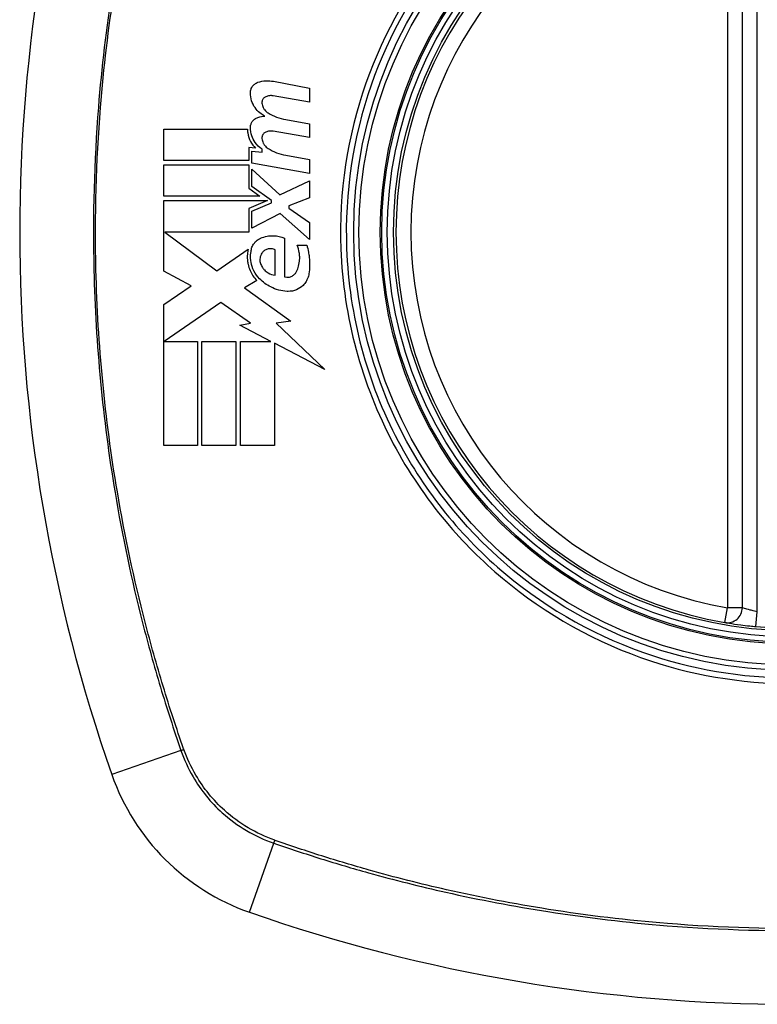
# Model space of a CAD drawing. Header units: inches. Extents: x 93 to 225, y 70 to 97.
# Tile 6 of 27: x 125.182 to 125.765, y 95.162 to 95.94. Entities that reach past the tile are written whole.
import ezdxf

# ---------------------------------------------------------------- set-up
doc = ezdxf.new("R2010")
doc.units = ezdxf.units.IN
doc.header["$MEASUREMENT"] = 0
doc.layers.add('Visible Edges(ANSI)', color=7, linetype='Continuous', lineweight=25)
doc.layers.add('Visible Tangent Edges(ANSI)', color=7, linetype='Continuous', lineweight=25)

msp = doc.modelspace()

# ---------------------------------------------------------------- linework, layer by layer
at = {"layer": 'Visible Edges(ANSI)'}
for p, q in [((125.75328, 95.47498), (125.75328, 96.06858)), ((125.38283, 95.89108), (125.4114, 95.88553)), ((125.4114, 95.87453), (125.38265, 95.87959)), ((125.4114, 95.88553), (125.4114, 95.87453)), ((125.39265, 95.86084), (125.4114, 95.85753)), ((125.4114, 95.85753), (125.4114, 95.84653)), ((125.29615, 95.82853), (125.29615, 95.85328)), ((125.29615, 95.85328), (125.3624, 95.85328)), ((125.4114, 95.84653), (125.38265, 95.8516)), ((125.36865, 95.83833), (125.36352, 95.83878)), ((125.36352, 95.83878), (125.36352, 95.82853)), ((125.3659, 95.82631), (125.3659, 95.83578)), ((125.3659, 95.83578), (125.3739, 95.83508)), ((125.3739, 95.83508), (125.3739, 95.8375)), ((125.39265, 95.83259), (125.4114, 95.82928)), ((125.36352, 95.82853), (125.29615, 95.82853)), ((125.29615, 95.80028), (125.29615, 95.82503)), ((125.29615, 95.82503), (125.36352, 95.82503)), ((125.36352, 95.82503), (125.36352, 95.80655)), ((125.4114, 95.81828), (125.3659, 95.82631)), ((125.4114, 95.82928), (125.4114, 95.81828)), ((125.3659, 95.80791), (125.3659, 95.82153)), ((125.3659, 95.82153), (125.38799, 95.80128)), ((125.38121, 95.79678), (125.3659, 95.80791)), ((125.38799, 95.80128), (125.4114, 95.81253)), ((125.4114, 95.81253), (125.4114, 95.79903)), ((125.37215, 95.80028), (125.29615, 95.80028)), ((125.36352, 95.80655), (125.37215, 95.80028)), ((125.29615, 95.74103), (125.29615, 95.79678)), ((125.29615, 95.79678), (125.37824, 95.79678)), ((125.37824, 95.79678), (125.36352, 95.79053)), ((125.3659, 95.78853), (125.38121, 95.79503)), ((125.38121, 95.79503), (125.38121, 95.79678)), ((125.4114, 95.79903), (125.39515, 95.79278)), ((125.39515, 95.79278), (125.39515, 95.79078)), ((125.36352, 95.79053), (125.36352, 95.77178)), ((125.3659, 95.77503), (125.3659, 95.78853)), ((125.38815, 95.78653), (125.3659, 95.77503)), ((125.4114, 95.76603), (125.38815, 95.78653)), ((125.39515, 95.79078), (125.4114, 95.77953)), ((125.4114, 95.77953), (125.4114, 95.76603)), ((125.36352, 95.77178), (125.29719, 95.77178)), ((125.29719, 95.77178), (125.33802, 95.74128)), ((125.39165, 95.76703), (125.39165, 95.73653)), ((125.40165, 95.76153), (125.40915, 95.76153)), ((125.33802, 95.74128), (125.3629, 95.75853)), ((125.38415, 95.73778), (125.38415, 95.75778)), ((125.31791, 95.72946), (125.29615, 95.74103)), ((125.36965, 95.73357), (125.36002, 95.72778)), ((125.29615, 95.71478), (125.31791, 95.72946)), ((125.36002, 95.72778), (125.39672, 95.7016)), ((125.29615, 95.60328), (125.29615, 95.71478)), ((125.3414, 95.71628), (125.29665, 95.68553)), ((125.36478, 95.69991), (125.3414, 95.71628)), ((125.3564, 95.69828), (125.36478, 95.69991)), ((125.39672, 95.7016), (125.3849, 95.69994)), ((125.3849, 95.69994), (125.4234, 95.6634)), ((125.38089, 95.68553), (125.3564, 95.69828)), ((125.29665, 95.68553), (125.3229, 95.68553)), ((125.3229, 95.68553), (125.3229, 95.60328)), ((125.3264, 95.60328), (125.3264, 95.68553)), ((125.3264, 95.68553), (125.35315, 95.68553)), ((125.35315, 95.68553), (125.35315, 95.60328)), ((125.3569, 95.60328), (125.3569, 95.68553)), ((125.3569, 95.68553), (125.38089, 95.68553)), ((125.4234, 95.6634), (125.38365, 95.6841)), ((125.38365, 95.6841), (125.38365, 95.60328)), ((125.3229, 95.60328), (125.29615, 95.60328)), ((125.35315, 95.60328), (125.3264, 95.60328)), ((125.38365, 95.60328), (125.3569, 95.60328))]:
    msp.add_line(p, q, dxfattribs=at)
for radius in [0.31988, 0.31496]:
    msp.add_circle((125.79265, 95.77178), radius, dxfattribs=at)
for centre, radius, start, end in [((126.48163, 95.77178), 1.29921, 160.73366, 199.26634), ((125.79265, 95.77178), 0.31299, 99.78402, 260.21598), ((125.74147, 95.47498), 0.01181, 260.21598, 0), ((125.79265, 95.77178), 0.31299, 264.74991, 275.25009), ((125.42242, 95.40155), 0.17717, 199.26634, 250.73366), ((125.79265, 96.46076), 1.29921, 250.73366, 289.26634)]:
    msp.add_arc(centre, radius, start, end, dxfattribs=at)
for points, knots in [([(125.36467, 95.88203), (125.36467, 95.88223), (125.36468, 95.88243), (125.3647, 95.88277), (125.36472, 95.88292), (125.36475, 95.88315), (125.36476, 95.88323), (125.36478, 95.8834), (125.3648, 95.88348), (125.36483, 95.88365), (125.36485, 95.88375), (125.3649, 95.88398), (125.36493, 95.88413), (125.36508, 95.88468), (125.36522, 95.88508), (125.3656, 95.88595), (125.36585, 95.88641), (125.36668, 95.88766), (125.36735, 95.88836), (125.36889, 95.88953), (125.36974, 95.88998), (125.37065, 95.89028)], [-0.02806933, -0.02806933, -0.02806933, -0.02806933, -0.02655837, -0.02655837, -0.0254402, -0.0254402, -0.02479565, -0.02479565, -0.02416023, -0.02416023, -0.02344141, -0.02344141, -0.02230527, -0.02230527, -0.01907839, -0.01907839, -0.01504987, -0.01504987, -0.00755311, -0.00755311, 0, 0, 0, 0]), ([(125.37065, 95.89028), (125.3727, 95.89097), (125.37482, 95.89137), (125.37893, 95.89159), (125.3809, 95.89145), (125.38283, 95.89108)], [-0.03334269, -0.03334269, -0.03334269, -0.03334269, -0.01618292, -0.01618292, -0.00041988, -0.00041988, -0.00041988, -0.00041988]), ([(125.37615, 95.86353), (125.37471, 95.86423), (125.37335, 95.86511), (125.37067, 95.86732), (125.36939, 95.86871), (125.36716, 95.87193), (125.36625, 95.87377), (125.36498, 95.87776), (125.36466, 95.87988), (125.36467, 95.88203)], [-0.06020904, -0.06020904, -0.06020904, -0.06020904, -0.04740935, -0.04740935, -0.03262202, -0.03262202, -0.01678225, -0.01678225, -0.00037275, -0.00037275, -0.00037275, -0.00037275]), ([(125.37677, 95.8789), (125.37646, 95.87876), (125.37616, 95.87859), (125.37552, 95.87814), (125.3752, 95.87784), (125.37464, 95.87717), (125.37441, 95.87681), (125.37411, 95.87616), (125.37401, 95.8759), (125.37392, 95.87554), (125.3739, 95.87546), (125.37387, 95.87532), (125.37386, 95.87526), (125.37384, 95.87516), (125.37383, 95.87511), (125.37381, 95.87499), (125.3738, 95.87493), (125.37379, 95.87476), (125.37378, 95.87466), (125.37376, 95.87429), (125.37377, 95.87404), (125.37379, 95.87378)], [-0.01825939, -0.01825939, -0.01825939, -0.01825939, -0.01555937, -0.01555937, -0.01215229, -0.01215229, -0.00884391, -0.00884391, -0.00670425, -0.00670425, -0.00603459, -0.00603459, -0.00561463, -0.00561463, -0.00522861, -0.00522861, -0.00473542, -0.00473542, -0.00393494, -0.00393494, -0.00196875, -0.00196875, -0.00196875, -0.00196875]), ([(125.38265, 95.87959), (125.38173, 95.87976), (125.38079, 95.87979), (125.3788, 95.8796), (125.37775, 95.87933), (125.37677, 95.8789)], [-0.01599987, -0.01599987, -0.01599987, -0.01599987, -0.00850266, -0.00850266, 0, 0, 0, 0]), ([(125.37379, 95.87378), (125.37392, 95.8726), (125.37424, 95.87146), (125.37508, 95.86971), (125.37548, 95.86905), (125.3767, 95.86749), (125.3776, 95.86667), (125.37861, 95.86603)], [-0.02463691, -0.02463691, -0.02463691, -0.02463691, -0.01555528, -0.01555528, -0.00955626, -0.00955626, 0, 0, 0, 0]), ([(125.36467, 95.85453), (125.36467, 95.85464), (125.36467, 95.85476), (125.36468, 95.85496), (125.36469, 95.85505), (125.3647, 95.85522), (125.36471, 95.85531), (125.36473, 95.85546), (125.36474, 95.85554), (125.36476, 95.85571), (125.36477, 95.8558), (125.36481, 95.85602), (125.36484, 95.85615), (125.36494, 95.85663), (125.36504, 95.85697), (125.36542, 95.85801), (125.36576, 95.85867), (125.36668, 95.86), (125.3673, 95.86064), (125.36879, 95.86178), (125.36969, 95.86224), (125.37065, 95.86253)], [-0.02766047, -0.02766047, -0.02766047, -0.02766047, -0.02680401, -0.02680401, -0.0261056, -0.0261056, -0.02548201, -0.02548201, -0.02488025, -0.02488025, -0.02420509, -0.02420509, -0.02317395, -0.02317395, -0.02044509, -0.02044509, -0.01476326, -0.01476326, -0.00792574, -0.00792574, 0, 0, 0, 0]), ([(125.3739, 95.8375), (125.37174, 95.83888), (125.36984, 95.84067), (125.36721, 95.8444), (125.36631, 95.84616), (125.365, 95.85012), (125.36465, 95.85232), (125.36467, 95.85453)], [-0.0529494, -0.0529494, -0.0529494, -0.0529494, -0.03254649, -0.03254649, -0.01730062, -0.01730062, -0.00039707, -0.00039707, -0.00039707, -0.00039707]), ([(125.3624, 95.85328), (125.36237, 95.85229), (125.36243, 95.85131), (125.36286, 95.84791), (125.36361, 95.84559), (125.36576, 95.84154), (125.36709, 95.83981), (125.36865, 95.83833)], [-0.04317297, -0.04317297, -0.04317297, -0.04317297, -0.0356333, -0.0356333, -0.01696241, -0.01696241, 0, 0, 0, 0]), ([(125.37677, 95.8509), (125.37645, 95.85076), (125.37614, 95.85059), (125.37549, 95.85012), (125.37517, 95.84982), (125.37461, 95.84913), (125.37438, 95.84875), (125.37407, 95.84806), (125.37397, 95.84775), (125.37387, 95.84735), (125.37386, 95.84726), (125.37383, 95.84712), (125.37382, 95.84706), (125.37381, 95.84696), (125.3738, 95.84691), (125.37379, 95.8468), (125.37378, 95.84673), (125.37377, 95.84657), (125.37377, 95.84647), (125.37377, 95.84618), (125.37377, 95.84599), (125.37379, 95.84579)], [-0.01824014, -0.01824014, -0.01824014, -0.01824014, -0.0154558, -0.0154558, -0.01198937, -0.01198937, -0.00859566, -0.00859566, -0.00615971, -0.00615971, -0.00546034, -0.00546034, -0.00503601, -0.00503601, -0.00465527, -0.00465527, -0.00417342, -0.00417342, -0.00341971, -0.00341971, -0.00194251, -0.00194251, -0.00194251, -0.00194251]), ([(125.38265, 95.8516), (125.38172, 95.85176), (125.38077, 95.8518), (125.37878, 95.8516), (125.37775, 95.85133), (125.37677, 95.8509)], [-0.01604893, -0.01604893, -0.01604893, -0.01604893, -0.00847727, -0.00847727, 0, 0, 0, 0]), ([(125.37379, 95.84579), (125.37392, 95.84457), (125.37426, 95.8434), (125.37513, 95.84162), (125.37553, 95.84097), (125.37674, 95.83945), (125.37762, 95.83866), (125.37861, 95.83803)], [-0.02463866, -0.02463866, -0.02463866, -0.02463866, -0.01525184, -0.01525184, -0.00931987, -0.00931987, 0, 0, 0, 0]), ([(125.37265, 95.76703), (125.3743, 95.76776), (125.37603, 95.7683), (125.3795, 95.76895), (125.38123, 95.76908), (125.38594, 95.76892), (125.38889, 95.76825), (125.39165, 95.76703)], [-0.05252162, -0.05252162, -0.05252162, -0.05252162, -0.03802982, -0.03802982, -0.02406892, -0.02406892, 0, 0, 0, 0]), ([(125.36515, 95.75653), (125.36519, 95.7571), (125.36528, 95.75767), (125.36566, 95.75936), (125.36607, 95.76045), (125.36731, 95.76274), (125.3682, 95.76387), (125.37026, 95.76574), (125.37141, 95.76649), (125.37265, 95.76703)], [-0.03526655, -0.03526655, -0.03526655, -0.03526655, -0.03088657, -0.03088657, -0.02197862, -0.02197862, -0.01079591, -0.01079591, 0, 0, 0, 0]), ([(125.40115, 95.74078), (125.40177, 95.74211), (125.40229, 95.74349), (125.40315, 95.74662), (125.40344, 95.74837), (125.40358, 95.75063), (125.4036, 95.75112), (125.4036, 95.75191), (125.4036, 95.7522), (125.40358, 95.75275), (125.40357, 95.75301), (125.40354, 95.75359), (125.40351, 95.75392), (125.40343, 95.75473), (125.40337, 95.75522), (125.40297, 95.75772), (125.40242, 95.75967), (125.40165, 95.76153)], [-0.05506664, -0.05506664, -0.05506664, -0.05506664, -0.04374259, -0.04374259, -0.03018084, -0.03018084, -0.0264387, -0.0264387, -0.02420765, -0.02420765, -0.02223233, -0.02223233, -0.01976957, -0.01976957, -0.01599104, -0.01599104, -0.00050036, -0.00050036, -0.00050036, -0.00050036]), ([(125.40915, 95.76153), (125.4097, 95.75975), (125.41016, 95.75793), (125.41075, 95.75489), (125.41094, 95.75368), (125.41117, 95.75178), (125.41123, 95.7511), (125.41133, 95.7499), (125.41136, 95.7494), (125.41141, 95.74836), (125.41143, 95.74783), (125.41145, 95.7465), (125.41144, 95.7457), (125.41136, 95.74294), (125.41118, 95.74098), (125.4109, 95.73903)], [-0.05857853, -0.05857853, -0.05857853, -0.05857853, -0.04427096, -0.04427096, -0.03493369, -0.03493369, -0.0296881, -0.0296881, -0.0258246, -0.0258246, -0.02178743, -0.02178743, -0.01568984, -0.01568984, -0.00067754, -0.00067754, -0.00067754, -0.00067754]), ([(125.3629, 95.75853), (125.3626, 95.75723), (125.36239, 95.75591), (125.36225, 95.75416), (125.36223, 95.75375), (125.3622, 95.75296), (125.3622, 95.75258), (125.3622, 95.75192), (125.36221, 95.75165), (125.36223, 95.75111), (125.36224, 95.75086), (125.36228, 95.75019), (125.36232, 95.74978), (125.36247, 95.74838), (125.36264, 95.7474), (125.36321, 95.74479), (125.36373, 95.74318), (125.36566, 95.73863), (125.36745, 95.7359), (125.36965, 95.73357)], [-0.06899169, -0.06899169, -0.06899169, -0.06899169, -0.05878002, -0.05878002, -0.05561, -0.05561, -0.05273167, -0.05273167, -0.05061216, -0.05061216, -0.04865735, -0.04865735, -0.04550856, -0.04550856, -0.03795067, -0.03795067, -0.02502911, -0.02502911, 0, 0, 0, 0]), ([(125.37184, 95.73503), (125.37008, 95.73684), (125.36859, 95.73892), (125.36635, 95.74339), (125.36557, 95.74573), (125.36505, 95.7488), (125.36496, 95.74943), (125.36487, 95.75039), (125.36485, 95.75071), (125.36482, 95.75127), (125.36481, 95.75152), (125.3648, 95.75205), (125.3648, 95.75232), (125.3648, 95.75305), (125.36482, 95.75349), (125.3649, 95.75481), (125.365, 95.75568), (125.36515, 95.75653)], [-0.06373187, -0.06373187, -0.06373187, -0.06373187, -0.04404665, -0.04404665, -0.02524201, -0.02524201, -0.02033555, -0.02033555, -0.01791741, -0.01791741, -0.01602226, -0.01602226, -0.01392522, -0.01392522, -0.01050046, -0.01050046, -0.00386231, -0.00386231, -0.00386231, -0.00386231]), ([(125.37415, 95.75578), (125.37382, 95.75538), (125.37353, 95.75495), (125.37292, 95.75384), (125.37264, 95.75315), (125.37228, 95.75184), (125.37218, 95.75123), (125.37213, 95.75045), (125.37213, 95.75028), (125.37213, 95.75001), (125.37213, 95.74991), (125.37213, 95.74971), (125.37214, 95.74962), (125.37215, 95.74942), (125.37216, 95.74931), (125.37219, 95.74902), (125.37221, 95.74885), (125.37232, 95.74811), (125.37246, 95.74756), (125.37265, 95.74703)], [-0.02524521, -0.02524521, -0.02524521, -0.02524521, -0.02119963, -0.02119963, -0.01548649, -0.01548649, -0.0107886, -0.0107886, -0.00949271, -0.00949271, -0.00871746, -0.00871746, -0.00802869, -0.00802869, -0.00716605, -0.00716605, -0.00583345, -0.00583345, -0.00150535, -0.00150535, -0.00150535, -0.00150535]), ([(125.38415, 95.75778), (125.38397, 95.75788), (125.38378, 95.75797), (125.3831, 95.75828), (125.38258, 95.75845), (125.38098, 95.7588), (125.37988, 95.75881), (125.37786, 95.75841), (125.37693, 95.75805), (125.37536, 95.75706), (125.3747, 95.75647), (125.37415, 95.75578)], [-0.02954107, -0.02954107, -0.02954107, -0.02954107, -0.0279188, -0.0279188, -0.02353211, -0.02353211, -0.01478416, -0.01478416, -0.00692303, -0.00692303, 0, 0, 0, 0]), ([(125.37265, 95.74703), (125.37304, 95.74592), (125.37357, 95.74486), (125.37467, 95.74321), (125.37519, 95.74257), (125.37665, 95.74105), (125.37766, 95.74025), (125.38043, 95.73863), (125.38226, 95.73801), (125.38415, 95.73778)], [-0.04086178, -0.04086178, -0.04086178, -0.04086178, -0.03180686, -0.03180686, -0.02543884, -0.02543884, -0.01530154, -0.01530154, 0, 0, 0, 0]), ([(125.39165, 95.73653), (125.39181, 95.73648), (125.39197, 95.73644), (125.39298, 95.73621), (125.39386, 95.73616), (125.39573, 95.73635), (125.39672, 95.73664), (125.39844, 95.73754), (125.39917, 95.7381), (125.40034, 95.73937), (125.4008, 95.74005), (125.40115, 95.74078)], [-0.03010904, -0.03010904, -0.03010904, -0.03010904, -0.02874945, -0.02874945, -0.02177568, -0.02177568, -0.01355693, -0.01355693, -0.00629065, -0.00629065, 0, 0, 0, 0]), ([(125.4109, 95.73903), (125.4107, 95.73772), (125.41035, 95.73645), (125.40953, 95.73443), (125.40914, 95.73365), (125.408, 95.73177), (125.40717, 95.73073), (125.40474, 95.72831), (125.40299, 95.72714), (125.39899, 95.72543), (125.39673, 95.72498), (125.39418, 95.72501), (125.39391, 95.72502), (125.39365, 95.72503)], [-0.07879273, -0.07879273, -0.07879273, -0.07879273, -0.06865981, -0.06865981, -0.06195708, -0.06195708, -0.05155002, -0.05155002, -0.03492434, -0.03492434, -0.01659653, -0.01659653, -0.01443138, -0.01443138, -0.01443138, -0.01443138]), ([(125.39365, 95.72503), (125.38917, 95.7253), (125.38477, 95.72648), (125.37744, 95.73017), (125.37443, 95.73236), (125.37184, 95.73503)], [-0.0651785, -0.0651785, -0.0651785, -0.0651785, -0.02911205, -0.02911205, 0, 0, 0, 0]), ([(125.73946, 95.46334), (125.73946, 95.46334), (125.74076, 95.46311), (125.74537, 95.46237), (125.74843, 95.46191), (125.75427, 95.46114), (125.75669, 95.46085), (125.7608, 95.46041), (125.76241, 95.46025), (125.76401, 95.4601)], [0, 0, 0, 0, 0.03342093, 0.03342093, 0.06354683, 0.06354683, 0.08237552, 0.08237552, 0.09414345, 0.09414345, 0.09414345, 0.09414345])]:
    msp.add_open_spline(points, degree=3, knots=knots, dxfattribs=at)
for points in [[(125.37065, 95.86253), (125.37244, 95.86308), (125.37429, 95.86341), (125.37615, 95.86353)], [(125.37861, 95.86603), (125.38292, 95.8634), (125.38769, 95.86164), (125.39265, 95.86084)], [(125.37861, 95.83803), (125.38291, 95.8353), (125.38768, 95.83346), (125.39265, 95.83259)]]:
    msp.add_open_spline(points, degree=3, dxfattribs=at)
at = {"layer": 'Visible Tangent Edges(ANSI)'}
for p, q in [((125.74147, 96.06858), (125.74147, 95.47498)), ((125.76509, 95.47186), (125.76509, 96.0717)), ((125.73946, 95.46334), (125.74147, 95.47498)), ((125.75328, 95.47498), (125.74147, 95.47498)), ((125.76401, 95.4601), (125.76509, 95.47186)), ((125.30983, 95.3622), (125.25518, 95.34309)), ((125.36396, 95.23431), (125.38307, 95.28896))]:
    msp.add_line(p, q, dxfattribs=at)
for radius in [0.34636, 0.34222, 0.32539, 0.3242]:
    msp.add_circle((125.79265, 95.77178), radius, dxfattribs=at)
msp.add_arc((125.79265, 95.77178), 0.30118, 99.78402, 260.21598, dxfattribs=at)
for centre, major_axis, start_param, end_param in [((125.31448, 95.36382), (-0.00931, -0.00321), 1.046967, 1.310674), ((125.38469, 95.29361), (0.00321, 0.00931), 1.830918, 2.094625)]:
    msp.add_ellipse(centre, major_axis=major_axis, ratio=0.002592, start_param=start_param, end_param=end_param, dxfattribs=at)
for points, knots in [([(125.30983, 96.18137), (125.30558, 96.169), (125.30142, 96.15658), (125.2936, 96.13159), (125.28989, 96.11903), (125.28074, 96.0862), (125.27561, 96.06581), (125.26501, 96.01862), (125.25989, 95.99172), (125.25077, 95.93342), (125.24707, 95.90198), (125.24117, 95.82761), (125.24, 95.78475), (125.24243, 95.68306), (125.24802, 95.62419), (125.26349, 95.53155), (125.27075, 95.49712), (125.2838, 95.44607), (125.28851, 95.42914), (125.2961, 95.40391), (125.29873, 95.39552), (125.30415, 95.37882), (125.30698, 95.3705), (125.30983, 95.3622)], [0, 0, 0, 0, 0.099284, 0.099284, 0.198296, 0.198296, 0.356933, 0.356933, 0.563161, 0.563161, 0.801732, 0.801732, 1.126637, 1.126637, 1.572986, 1.572986, 1.839557, 1.839557, 1.972882, 1.972882, 2.039554, 2.039554, 2.106203, 2.106203, 2.106203, 2.106203]), ([(125.31193, 95.36345), (125.30903, 95.37171), (125.30632, 95.37971), (125.30091, 95.39622), (125.29827, 95.40458), (125.29062, 95.42974), (125.28587, 95.44663), (125.27272, 95.49756), (125.26539, 95.53192), (125.24976, 95.6244), (125.24409, 95.68318), (125.24163, 95.78473), (125.24282, 95.82754), (125.24879, 95.9018), (125.25253, 95.9332), (125.26175, 95.99139), (125.26692, 96.01823), (125.27762, 96.06532), (125.28279, 96.08566), (125.29201, 96.11842), (125.29575, 96.13094), (125.30358, 96.1557), (125.30758, 96.16772), (125.31193, 96.18012)], [-2.104956, -2.104956, -2.104956, -2.104956, -2.039554, -2.039554, -1.972882, -1.972882, -1.839557, -1.839557, -1.572986, -1.572986, -1.126637, -1.126637, -0.801732, -0.801732, -0.563161, -0.563161, -0.356933, -0.356933, -0.198296, -0.198296, -0.099284, -0.099284, -0.001246, -0.001246, -0.001246, -0.001246]), ([(125.79265, 96.12401), (125.81544, 96.12401), (125.83844, 96.12179), (125.88999, 96.11163), (125.91804, 96.10233), (125.97111, 96.07705), (125.99627, 96.06093), (126.01887, 96.04206), (126.05303, 96.01355), (126.0813, 95.97884), (126.12213, 95.90324), (126.13526, 95.86352), (126.14646, 95.7865), (126.14602, 95.74917), (126.13249, 95.66843), (126.11583, 95.62424), (126.08316, 95.5716), (126.07349, 95.5582), (126.06293, 95.54556), (126.03319, 95.50994), (125.99646, 95.48052), (125.90734, 95.43437), (125.85395, 95.42075), (125.76003, 95.41879), (125.72015, 95.42477), (125.64, 95.45113), (125.60039, 95.47314), (125.56643, 95.5015), (125.5316, 95.53057), (125.50271, 95.56633), (125.45661, 95.65345), (125.4426, 95.70576), (125.43905, 95.80276), (125.44564, 95.84661), (125.47409, 95.92821), (125.49532, 95.96561), (125.52237, 95.998), (125.55197, 96.03346), (125.58856, 96.06281), (125.64791, 96.09367), (125.667, 96.10156), (125.72064, 96.11845), (125.75685, 96.12401), (125.79265, 96.12401)], [-3.141593, -3.141593, -3.141593, -3.141593, -2.946594, -2.946594, -2.696251, -2.696251, -2.445914, -2.445914, -2.445914, -2.067507, -2.067507, -1.716551, -1.716551, -1.405531, -1.405531, -1.016056, -1.016056, -0.875434, -0.875434, -0.875434, -0.479101, -0.479101, -0.021702, -0.021702, 0.31764, 0.31764, 0.695378, 0.695378, 0.695378, 1.082671, 1.082671, 1.532987, 1.532987, 1.905714, 1.905714, 2.266012, 2.266012, 2.266012, 2.660331, 2.660331, 2.835226, 2.835226, 3.141593, 3.141593, 3.141593, 3.141593]), ([(125.51919, 96.00066), (125.49175, 95.96794), (125.47015, 95.93015), (125.44118, 95.84758), (125.43444, 95.80316), (125.43807, 95.70491), (125.45237, 95.65195), (125.4893, 95.58255), (125.50325, 95.56191), (125.51919, 95.54291)], [-2.266012, -2.266012, -2.266012, -2.266012, -1.905714, -1.905714, -1.532987, -1.532987, -1.082671, -1.082671, -0.873089, -0.873089, -0.873089, -0.873089]), ([(125.56378, 95.49832), (125.59807, 95.46955), (125.6381, 95.44716), (125.71921, 95.4203), (125.75961, 95.4142), (125.85474, 95.4162), (125.90881, 95.4301), (125.98013, 95.46726), (126.00173, 95.48172), (126.02152, 95.49832)], [-0.695378, -0.695378, -0.695378, -0.695378, -0.31764, -0.31764, 0.021702, 0.021702, 0.479101, 0.479101, 0.69757, 0.69757, 0.69757, 0.69757]), ([(125.76509, 95.47186), (125.76432, 95.47201), (125.76355, 95.47216), (125.76157, 95.47259), (125.76041, 95.47287), (125.7576, 95.4736), (125.75612, 95.47405), (125.7539, 95.47476), (125.75328, 95.47498), (125.75328, 95.47498)], [-0.09414345, -0.09414345, -0.09414345, -0.09414345, -0.08237552, -0.08237552, -0.06354683, -0.06354683, -0.03342093, -0.03342093, 0, 0, 0, 0]), ([(125.30983, 95.3622), (125.31232, 95.35496), (125.31552, 95.34797), (125.32551, 95.33077), (125.33332, 95.32115), (125.35417, 95.30234), (125.36809, 95.29412), (125.38307, 95.28896)], [0, 0, 0, 0, 0.0558923, 0.0558923, 0.1453199, 0.1453199, 0.261048, 0.261048, 0.261048, 0.261048]), ([(125.38384, 95.29123), (125.36922, 95.29643), (125.35566, 95.30452), (125.3353, 95.32293), (125.32765, 95.33232), (125.31779, 95.3491), (125.31461, 95.35591), (125.3121, 95.36297)], [-0.261048, -0.261048, -0.261048, -0.261048, -0.1453199, -0.1453199, -0.0558923, -0.0558923, 0, 0, 0, 0]), ([(125.38307, 95.28896), (125.39544, 95.28471), (125.40786, 95.28055), (125.43285, 95.27273), (125.4454, 95.26902), (125.47824, 95.25987), (125.49862, 95.25474), (125.54582, 95.24414), (125.57271, 95.23902), (125.63101, 95.2299), (125.66245, 95.2262), (125.73682, 95.2203), (125.77969, 95.21913), (125.88137, 95.22156), (125.94024, 95.22715), (126.03289, 95.24263), (126.06731, 95.24988), (126.11836, 95.26293), (126.13529, 95.26764), (126.16052, 95.27524), (126.16891, 95.27786), (126.18562, 95.28328), (126.19393, 95.28611), (126.20223, 95.28896)], [0, 0, 0, 0, 0.099284, 0.099284, 0.198296, 0.198296, 0.356933, 0.356933, 0.563161, 0.563161, 0.801732, 0.801732, 1.126637, 1.126637, 1.572986, 1.572986, 1.839557, 1.839557, 1.972882, 1.972882, 2.039554, 2.039554, 2.106203, 2.106203, 2.106203, 2.106203]), ([(126.20099, 95.29106), (126.19272, 95.28816), (126.18472, 95.28545), (126.16822, 95.28004), (126.15986, 95.2774), (126.13469, 95.26975), (126.1178, 95.265), (126.06687, 95.25185), (126.03252, 95.24452), (125.94004, 95.22889), (125.88125, 95.22323), (125.7797, 95.22076), (125.73689, 95.22195), (125.66263, 95.22792), (125.63124, 95.23166), (125.57304, 95.24088), (125.5462, 95.24605), (125.49911, 95.25675), (125.47877, 95.26192), (125.44601, 95.27114), (125.43349, 95.27488), (125.40873, 95.28271), (125.39671, 95.28671), (125.38432, 95.29106)], [-2.104956, -2.104956, -2.104956, -2.104956, -2.039554, -2.039554, -1.972882, -1.972882, -1.839557, -1.839557, -1.572986, -1.572986, -1.126637, -1.126637, -0.801732, -0.801732, -0.563161, -0.563161, -0.356933, -0.356933, -0.198296, -0.198296, -0.099284, -0.099284, -0.001246, -0.001246, -0.001246, -0.001246])]:
    msp.add_open_spline(points, degree=3, knots=knots, dxfattribs=at)
for points in [[(125.51919, 95.54291), (125.53271, 95.5268), (125.54764, 95.51186), (125.56378, 95.49832)], [(125.3121, 95.36297), (125.31204, 95.36313), (125.31198, 95.36329), (125.31193, 95.36345)], [(125.38432, 95.29106), (125.38416, 95.29111), (125.384, 95.29117), (125.38384, 95.29123)]]:
    msp.add_open_spline(points, degree=3, dxfattribs=at)

doc.saveas('drawing.dxf')
